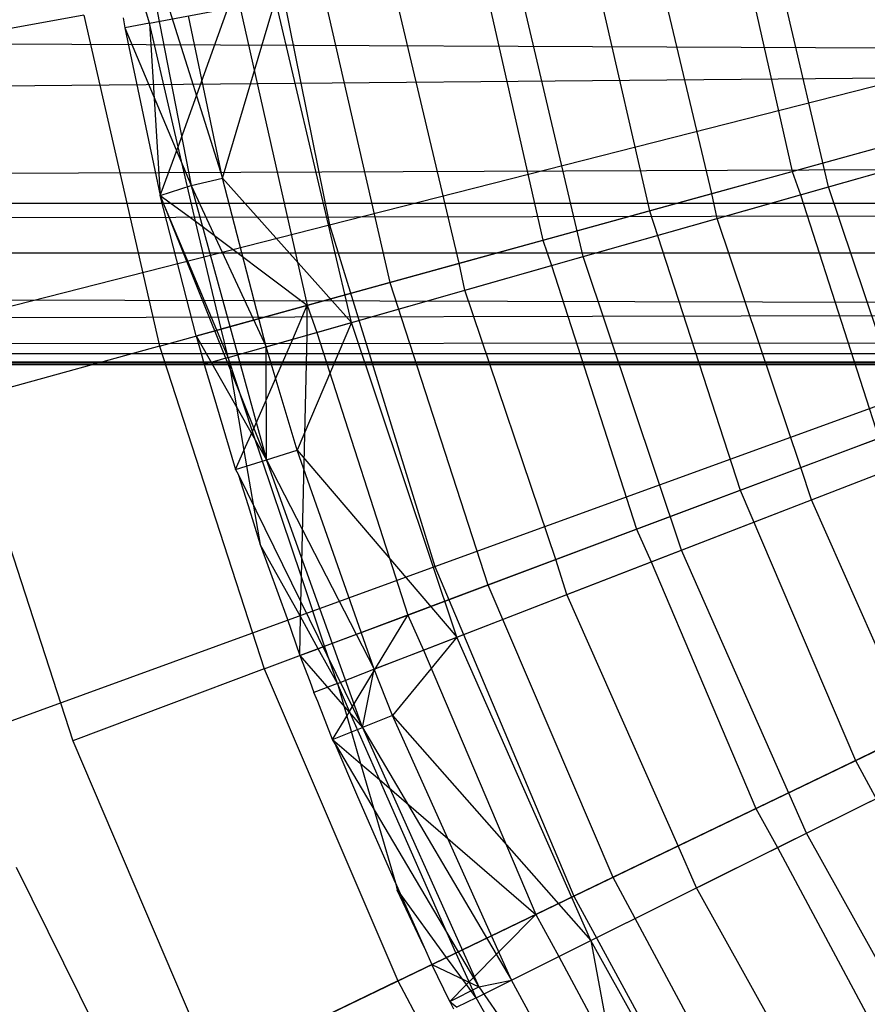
# Model space of a CAD drawing. Extents: x 0.1 to 25.1, y -5.4 to 12.3.
# Tile 16 of 107: x 10.502 to 10.977, y -0.355 to 0.197. Entities that reach past the tile are written whole.
import ezdxf

# ---------------------------------------------------------------- set-up
doc = ezdxf.new("R2010")
doc.units = 0
doc.header["$LTSCALE"] = 2.54
doc.layers.get('0').update_dxf_attribs({"color": 13, "linetype": 'CONTINUOUS'})

# ---------------------------------------------------------------- blocks, each defined once
blk = doc.blocks.new('GRUPUJ_1')
at = {"color": 0}
for p, q in [((10.51077, 5.69831, 18.47771), (10.55051, 5.50173, 18.47771)), ((10.51077, 5.69831, 18.47771), (10.55051, 5.50173, 18.47771)), ((10.4425, 5.68034, 7.24224), (10.49049, 5.52789, 7.25948)), ((10.4425, 5.68034, 7.24224), (10.49049, 5.52789, 7.25948)), ((10.4425, 5.68034, 7.24224), (10.47287, 5.52377, 7.24224)), ((10.4425, 5.68034, 7.24224), (10.47287, 5.52377, 7.24224)), ((10.83046, 5.52311, 6.96458), (10.79375, 5.67918, 6.96458)), ((10.83046, 5.52311, 6.96458), (10.79375, 5.67918, 6.96458)), ((10.77742, 5.67612, 6.91538), (10.81003, 5.53173, 6.91492)), ((10.77742, 5.67612, 6.91538), (10.81003, 5.53173, 6.91492)), ((10.69326, 5.67026, 6.85262), (10.72993, 5.50963, 6.85262)), ((10.69326, 5.67026, 6.85262), (10.72993, 5.50963, 6.85262)), ((10.76494, 5.5193, 6.95225), (10.72985, 5.66724, 6.95188)), ((10.76494, 5.5193, 6.95225), (10.72985, 5.66724, 6.95188)), ((12.08999, 5.59501, 5.41001), (0, 5.65227, 5.45935)), ((12.08999, 5.59501, 5.41001), (0, 5.65227, 5.45935)), ((10.63481, 5.64946, 7.03308), (10.67011, 5.49312, 7.03264)), ((10.63481, 5.64946, 7.03308), (10.67011, 5.49312, 7.03264)), ((10.69275, 5.48393, 7.08212), (10.65301, 5.65287, 7.08212)), ((10.69275, 5.48393, 7.08212), (10.65301, 5.65287, 7.08212)), ((10.54461, 5.64329, 6.97766), (10.58429, 5.46943, 6.97766)), ((10.54461, 5.64329, 6.97766), (10.58429, 5.46943, 6.97766)), ((10.62327, 5.4802, 7.07689), (10.58531, 5.64022, 7.07654)), ((10.62327, 5.4802, 7.07689), (10.58531, 5.64022, 7.07654)), ((10.49049, 5.52789, 7.25948), (10.52028, 5.62806, 7.20851)), ((10.49049, 5.52789, 7.25948), (10.52028, 5.62806, 7.20851)), ((10.56287, 5.44698, 7.20851), (10.52028, 5.62806, 7.20851)), ((10.56287, 5.44698, 7.20851), (10.52028, 5.62806, 7.20851)), ((10.4496, 5.61485, 7.21031), (10.44637, 5.62546, 7.21191)), ((10.4496, 5.61485, 7.21031), (10.44637, 5.62546, 7.21191)), ((10.4496, 5.61485, 7.21031), (10.4935, 5.62304, 7.16629)), ((10.4496, 5.61485, 7.21031), (10.4935, 5.62304, 7.16629)), ((10.4656, 5.54548, 7.20999), (10.4935, 5.62304, 7.16629)), ((10.4656, 5.54548, 7.20999), (10.4935, 5.62304, 7.16629)), ((10.4656, 5.54548, 7.20999), (10.4935, 5.62304, 7.16629)), ((10.4656, 5.54548, 7.20999), (10.4935, 5.62304, 7.16629)), ((10.50015, 5.62428, 7.15967), (10.53799, 5.45666, 7.15925)), ((10.50015, 5.62428, 7.15967), (10.53799, 5.45666, 7.15925)), ((10.41277, 5.61936, 7.10368), (10.29987, 5.59887, 7.225)), ((10.41277, 5.61936, 7.10368), (10.29987, 5.59887, 7.225)), ((10.41277, 5.61936, 7.10368), (10.45513, 5.43379, 7.10368)), ((10.41277, 5.61936, 7.10368), (10.45513, 5.43379, 7.10368)), ((10.43484, 5.61789, 7.225), (10.43576, 5.61226, 7.225)), ((10.43484, 5.61789, 7.225), (10.43576, 5.61226, 7.225)), ((10.43484, 5.61789, 7.225), (10.43576, 5.61226, 7.225)), ((10.43484, 5.61789, 7.225), (10.43576, 5.61226, 7.225)), ((10.49049, 5.52789, 7.25948), (10.47135, 5.61892, 7.25948)), ((10.49049, 5.52789, 7.25948), (10.47135, 5.61892, 7.25948)), ((10.55051, 5.50173, 18.47771), (10.99828, 5.61575, 18.62143)), ((10.55051, 5.50173, 18.47771), (10.99828, 5.61575, 18.62143)), ((10.4496, 5.61485, 7.21031), (10.43576, 5.61226, 7.225)), ((10.4496, 5.61485, 7.21031), (10.43576, 5.61226, 7.225)), ((10.43576, 5.61226, 7.225), (10.45556, 5.51827, 7.225)), ((10.43576, 5.61226, 7.225), (10.45556, 5.51827, 7.225)), ((10.43576, 5.61226, 7.225), (10.45556, 5.51827, 7.225)), ((10.43576, 5.61226, 7.225), (10.47287, 5.52377, 7.24224)), ((10.43576, 5.61226, 7.225), (10.45556, 5.51827, 7.225)), ((10.43576, 5.61226, 7.225), (10.47287, 5.52377, 7.24224)), ((10.4496, 5.61485, 7.21031), (10.45556, 5.51827, 7.225)), ((10.4656, 5.54548, 7.20999), (10.4496, 5.61485, 7.21031)), ((10.4496, 5.61485, 7.21031), (10.45556, 5.51827, 7.225)), ((10.4656, 5.54548, 7.20999), (10.4496, 5.61485, 7.21031)), ((12.08999, 5.59501, 5.41001), (0, 5.48633, 5.26206)), ((12.08999, 5.59501, 5.41001), (0, 5.48633, 5.26206)), ((10.81003, 5.53173, 6.91492), (10.91454, 5.56059, 6.83746)), ((10.81003, 5.53173, 6.91492), (10.91454, 5.56059, 6.83746)), ((10.83046, 5.52311, 6.96458), (10.97546, 5.56437, 6.85643)), ((10.83046, 5.52311, 6.96458), (10.97546, 5.56437, 6.85643)), ((10.72993, 5.50963, 6.85262), (10.88338, 5.55198, 6.73753)), ((10.72993, 5.50963, 6.85262), (10.88338, 5.55198, 6.73753)), ((10.45556, 5.51827, 7.225), (10.4656, 5.54548, 7.20999)), ((10.45556, 5.51827, 7.225), (10.4656, 5.54548, 7.20999)), ((10.45556, 5.51827, 7.225), (10.4656, 5.54548, 7.20999)), ((10.47531, 5.50388, 7.20993), (10.4656, 5.54548, 7.20999)), ((10.47531, 5.50388, 7.20993), (10.4656, 5.54548, 7.20999)), ((10.47531, 5.50388, 7.20993), (10.4656, 5.54548, 7.20999)), ((10.81462, 5.51859, 6.91534), (10.91726, 5.54781, 6.83708)), ((10.81462, 5.51859, 6.91534), (10.91726, 5.54781, 6.83708)), ((12.15499, 5.53814, 5.34501), (0, 5.48633, 5.26206)), ((12.15499, 5.53814, 5.34501), (0, 5.48633, 5.26206)), ((10.47287, 5.52377, 7.24224), (10.49049, 5.52789, 7.25948)), ((10.47287, 5.52377, 7.24224), (10.49049, 5.52789, 7.25948)), ((10.51499, 5.43335, 7.25948), (10.49049, 5.52789, 7.25948)), ((10.49049, 5.52789, 7.25948), (10.56287, 5.44698, 7.20851)), ((10.51499, 5.43335, 7.25948), (10.49049, 5.52789, 7.25948)), ((10.49049, 5.52789, 7.25948), (10.56287, 5.44698, 7.20851)), ((10.76494, 5.5193, 6.95225), (10.81003, 5.53173, 6.91492)), ((10.76494, 5.5193, 6.95225), (10.81003, 5.53173, 6.91492)), ((10.81003, 5.53173, 6.91492), (10.81462, 5.51859, 6.91534)), ((10.81003, 5.53173, 6.91492), (10.81462, 5.51859, 6.91534)), ((10.45556, 5.51827, 7.225), (10.47287, 5.52377, 7.24224)), ((10.45556, 5.51827, 7.225), (10.47287, 5.52377, 7.24224)), ((10.47287, 5.52377, 7.24224), (10.51499, 5.43335, 7.25948)), ((10.47287, 5.52377, 7.24224), (10.51499, 5.43335, 7.25948)), ((10.47287, 5.52377, 7.24224), (10.51513, 5.36998, 7.24224)), ((10.47287, 5.52377, 7.24224), (10.51513, 5.36998, 7.24224)), ((10.69275, 5.48393, 7.08212), (10.83046, 5.52311, 6.96458)), ((10.69275, 5.48393, 7.08212), (10.83046, 5.52311, 6.96458)), ((10.88141, 5.37109, 6.96458), (10.83046, 5.52311, 6.96458)), ((10.88141, 5.37109, 6.96458), (10.83046, 5.52311, 6.96458)), ((10.47568, 5.43946, 7.225), (10.45556, 5.51827, 7.225)), ((10.47568, 5.43946, 7.225), (10.45556, 5.51827, 7.225)), ((10.48727, 5.44266, 7.21278), (10.45556, 5.51827, 7.225)), ((10.45556, 5.51827, 7.225), (10.47531, 5.50388, 7.20993)), ((10.48727, 5.44266, 7.21278), (10.45556, 5.51827, 7.225)), ((10.45556, 5.51827, 7.225), (10.47531, 5.50388, 7.20993)), ((10.45556, 5.51827, 7.225), (10.51513, 5.36998, 7.24224)), ((10.47568, 5.43946, 7.225), (10.45556, 5.51827, 7.225)), ((10.45556, 5.51827, 7.225), (10.51513, 5.36998, 7.24224)), ((10.67011, 5.49312, 7.03264), (10.76494, 5.5193, 6.95225)), ((10.67011, 5.49312, 7.03264), (10.76494, 5.5193, 6.95225)), ((10.76793, 5.50532, 6.95188), (10.76494, 5.5193, 6.95225)), ((10.76793, 5.50532, 6.95188), (10.76494, 5.5193, 6.95225)), ((10.76793, 5.50532, 6.95188), (10.81462, 5.51859, 6.91534)), ((10.76793, 5.50532, 6.95188), (10.81462, 5.51859, 6.91534)), ((10.81462, 5.51859, 6.91534), (10.85864, 5.38212, 6.91492)), ((10.81462, 5.51859, 6.91534), (10.85864, 5.38212, 6.91492)), ((25, 5.5138, 4.69008), (0, 5.5138, 4.69008)), ((25, 5.5138, 4.69008), (0, 5.5138, 4.69008)), ((12.19741, 5.5092, 5.30259), (0, 5.48633, 5.26206)), ((12.19741, 5.5092, 5.30259), (0, 5.48633, 5.26206)), ((10.58429, 5.46943, 6.97766), (10.72993, 5.50963, 6.85262)), ((10.58429, 5.46943, 6.97766), (10.72993, 5.50963, 6.85262)), ((10.67509, 5.47889, 7.03304), (10.76793, 5.50532, 6.95188)), ((10.67509, 5.47889, 7.03304), (10.76793, 5.50532, 6.95188)), ((10.72993, 5.50963, 6.85262), (10.78084, 5.35293, 6.85262)), ((10.72993, 5.50963, 6.85262), (10.78084, 5.35293, 6.85262)), ((10.81498, 5.36575, 6.9522), (10.76793, 5.50532, 6.95188)), ((10.81498, 5.36575, 6.9522), (10.76793, 5.50532, 6.95188)), ((10.11362, 5.39049, 18.29638), (10.55051, 5.50173, 18.47771)), ((10.11362, 5.39049, 18.29638), (10.55051, 5.50173, 18.47771)), ((10.48985, 5.44337, 7.21022), (10.47531, 5.50388, 7.20993)), ((10.47531, 5.50388, 7.20993), (10.53799, 5.45666, 7.15925)), ((10.47531, 5.50388, 7.20993), (10.53799, 5.45666, 7.15925)), ((10.48985, 5.44337, 7.21022), (10.47531, 5.50388, 7.20993)), ((10.48985, 5.44337, 7.21022), (10.47531, 5.50388, 7.20993)), ((10.55051, 5.50173, 18.47771), (10.60962, 5.3101, 18.47771)), ((10.55051, 5.50173, 18.47771), (10.60962, 5.3101, 18.47771)), ((10.62327, 5.4802, 7.07689), (10.67011, 5.49312, 7.03264)), ((10.62327, 5.4802, 7.07689), (10.67011, 5.49312, 7.03264)), ((10.67011, 5.49312, 7.03264), (10.67509, 5.47889, 7.03304)), ((10.67011, 5.49312, 7.03264), (10.67509, 5.47889, 7.03304)), ((0, 5.48633, 5.26206), (12.23835, 5.48612, 5.26165)), ((0, 5.48633, 5.26206), (12.3123, 5.45463, 5.18768)), ((0, 5.48633, 5.26206), (12.23835, 5.48612, 5.26165)), ((0, 5.48633, 5.26206), (12.3123, 5.45463, 5.18768)), ((10.56287, 5.44698, 7.20851), (10.69275, 5.48393, 7.08212)), ((10.56287, 5.44698, 7.20851), (10.69275, 5.48393, 7.08212)), ((10.7479, 5.31937, 7.08212), (10.69275, 5.48393, 7.08212)), ((10.7479, 5.31937, 7.08212), (10.69275, 5.48393, 7.08212)), ((10.53799, 5.45666, 7.15925), (10.62327, 5.4802, 7.07689)), ((10.53799, 5.45666, 7.15925), (10.62327, 5.4802, 7.07689)), ((10.6265, 5.46508, 7.07654), (10.62327, 5.4802, 7.07689)), ((10.6265, 5.46508, 7.07654), (10.62327, 5.4802, 7.07689)), ((10.6265, 5.46508, 7.07654), (10.67509, 5.47889, 7.03304)), ((10.6265, 5.46508, 7.07654), (10.67509, 5.47889, 7.03304)), ((10.67509, 5.47889, 7.03304), (10.72275, 5.33112, 7.03264)), ((10.67509, 5.47889, 7.03304), (10.72275, 5.33112, 7.03264)), ((10.45513, 5.43379, 7.10368), (10.58429, 5.46943, 6.97766)), ((10.45513, 5.43379, 7.10368), (10.58429, 5.46943, 6.97766)), ((10.58429, 5.46943, 6.97766), (10.6394, 5.29984, 6.97766)), ((10.58429, 5.46943, 6.97766), (10.6394, 5.29984, 6.97766)), ((10.60962, 5.3101, 18.47771), (11.04382, 5.46813, 18.62143)), ((10.60962, 5.3101, 18.47771), (11.04382, 5.46813, 18.62143)), ((10.54333, 5.4414, 7.15962), (10.6265, 5.46508, 7.07654)), ((10.54333, 5.4414, 7.15962), (10.6265, 5.46508, 7.07654)), ((10.67739, 5.31411, 7.07684), (10.6265, 5.46508, 7.07654)), ((10.67739, 5.31411, 7.07684), (10.6265, 5.46508, 7.07654)), ((10.48985, 5.44337, 7.21022), (10.53799, 5.45666, 7.15925)), ((10.48985, 5.44337, 7.21022), (10.53799, 5.45666, 7.15925)), ((10.52993, 5.43759, 7.17324), (10.53799, 5.45666, 7.15925)), ((10.52993, 5.43759, 7.17324), (10.53799, 5.45666, 7.15925)), ((10.53792, 5.43986, 7.16521), (10.53799, 5.45666, 7.15925)), ((10.53792, 5.43986, 7.16521), (10.53799, 5.45666, 7.15925)), ((10.53799, 5.45666, 7.15925), (10.54333, 5.4414, 7.15962)), ((10.53799, 5.45666, 7.15925), (10.54333, 5.4414, 7.15962)), ((0, 5.42382, 5.02799), (12.3123, 5.45463, 5.18768)), ((0, 5.42382, 5.02799), (12.3123, 5.45463, 5.18768)), ((10.51499, 5.43335, 7.25948), (10.56287, 5.44698, 7.20851)), ((10.51499, 5.43335, 7.25948), (10.56287, 5.44698, 7.20851)), ((10.56287, 5.44698, 7.20851), (10.53239, 5.37545, 7.25948)), ((10.56287, 5.44698, 7.20851), (10.53239, 5.37545, 7.25948)), ((10.62199, 5.27059, 7.20851), (10.56287, 5.44698, 7.20851)), ((10.62199, 5.27059, 7.20851), (10.56287, 5.44698, 7.20851)), ((10.47568, 5.43946, 7.225), (10.48727, 5.44266, 7.21278)), ((10.47568, 5.43946, 7.225), (10.48727, 5.44266, 7.21278)), ((10.47568, 5.43946, 7.225), (10.48727, 5.44266, 7.21278)), ((10.47568, 5.43946, 7.225), (10.47837, 5.43037, 7.225)), ((10.47568, 5.43946, 7.225), (10.47837, 5.43037, 7.225)), ((10.47568, 5.43946, 7.225), (10.47837, 5.43037, 7.225)), ((10.47568, 5.43946, 7.225), (10.47837, 5.43037, 7.225)), ((10.47568, 5.43946, 7.225), (10.51513, 5.36998, 7.24224)), ((10.47568, 5.43946, 7.225), (10.51513, 5.36998, 7.24224)), ((10.48727, 5.44266, 7.21278), (10.48985, 5.44337, 7.21022)), ((10.48727, 5.44266, 7.21278), (10.48985, 5.44337, 7.21022)), ((10.48727, 5.44266, 7.21278), (10.48985, 5.44337, 7.21022)), ((10.49372, 5.4273, 7.21031), (10.48727, 5.44266, 7.21278)), ((10.49372, 5.4273, 7.21031), (10.48727, 5.44266, 7.21278)), ((10.49372, 5.4273, 7.21031), (10.48985, 5.44337, 7.21022)), ((10.49372, 5.4273, 7.21031), (10.48985, 5.44337, 7.21022)), ((10.52993, 5.43759, 7.17324), (10.53792, 5.43986, 7.16521)), ((10.52993, 5.43759, 7.17324), (10.53792, 5.43986, 7.16521)), ((10.52993, 5.43759, 7.17324), (10.53792, 5.43986, 7.16521)), ((10.53486, 5.3044, 7.21027), (10.53792, 5.43986, 7.16521)), ((10.53486, 5.3044, 7.21027), (10.53792, 5.43986, 7.16521)), ((10.53486, 5.3044, 7.21027), (10.53792, 5.43986, 7.16521)), ((10.53792, 5.43986, 7.16521), (10.54333, 5.4414, 7.15962)), ((10.53792, 5.43986, 7.16521), (10.54333, 5.4414, 7.15962)), ((10.53792, 5.43986, 7.16521), (10.54333, 5.4414, 7.15962)), ((10.53792, 5.43986, 7.16521), (10.54333, 5.4414, 7.15962)), ((10.54333, 5.4414, 7.15962), (10.59443, 5.28296, 7.15925)), ((10.54333, 5.4414, 7.15962), (10.59443, 5.28296, 7.15925)), ((0, 5.42382, 5.02799), (12.373, 5.43734, 5.12701)), ((0, 5.42382, 5.02799), (12.373, 5.43734, 5.12701)), ((10.45513, 5.43379, 7.10368), (10.34451, 5.40326, 7.225)), ((10.45513, 5.43379, 7.10368), (10.34451, 5.40326, 7.225)), ((10.45513, 5.43379, 7.10368), (10.51395, 5.25276, 7.10368)), ((10.45513, 5.43379, 7.10368), (10.51395, 5.25276, 7.10368)), ((10.49372, 5.4273, 7.21031), (10.52993, 5.43759, 7.17324)), ((10.49372, 5.4273, 7.21031), (10.52993, 5.43759, 7.17324)), ((10.50735, 5.38586, 7.21007), (10.52993, 5.43759, 7.17324)), ((10.50735, 5.38586, 7.21007), (10.52993, 5.43759, 7.17324)), ((10.50735, 5.38586, 7.21007), (10.52993, 5.43759, 7.17324)), ((10.51513, 5.36998, 7.24224), (10.51499, 5.43335, 7.25948)), ((10.51513, 5.36998, 7.24224), (10.51499, 5.43335, 7.25948)), ((10.53239, 5.37545, 7.25948), (10.51499, 5.43335, 7.25948)), ((10.53239, 5.37545, 7.25948), (10.51499, 5.43335, 7.25948)), ((25, 5.42949, 4.91473), (0, 5.42949, 4.91473)), ((12.5, 5.42314, 5), (0, 5.42949, 4.91473)), ((12.5, 5.42314, 5), (0, 5.42949, 4.91473)), ((25, 5.42949, 4.91473), (0, 5.42949, 4.91473)), ((10.47837, 5.43037, 7.225), (10.48017, 5.42344, 7.225)), ((10.47837, 5.43037, 7.225), (10.48017, 5.42344, 7.225)), ((10.47837, 5.43037, 7.225), (10.48017, 5.42344, 7.225)), ((10.47837, 5.43037, 7.225), (10.48017, 5.42344, 7.225)), ((12.45504, 5.4249, 5.04496), (0, 5.42382, 5.02799)), ((12.45504, 5.4249, 5.04496), (0, 5.42382, 5.02799)), ((12.5, 5.42314, 5), (0, 5.42382, 5.02799)), ((12.5, 5.42314, 5), (0, 5.42382, 5.02799)), ((10.49372, 5.4273, 7.21031), (10.48017, 5.42344, 7.225)), ((10.49372, 5.4273, 7.21031), (10.48017, 5.42344, 7.225)), ((10.48017, 5.42344, 7.225), (10.48517, 5.4074, 7.225)), ((10.48017, 5.42344, 7.225), (10.48517, 5.4074, 7.225)), ((10.48017, 5.42344, 7.225), (10.48517, 5.4074, 7.225)), ((10.48017, 5.42344, 7.225), (10.48517, 5.4074, 7.225)), ((10.49372, 5.4273, 7.21031), (10.50256, 5.37514, 7.21753)), ((10.50735, 5.38586, 7.21007), (10.49372, 5.4273, 7.21031)), ((10.49372, 5.4273, 7.21031), (10.50256, 5.37514, 7.21753)), ((10.50735, 5.38586, 7.21007), (10.49372, 5.4273, 7.21031)), ((10.48517, 5.4074, 7.225), (10.49787, 5.36452, 7.225)), ((10.48517, 5.4074, 7.225), (10.49787, 5.36452, 7.225)), ((10.48517, 5.4074, 7.225), (10.49787, 5.36452, 7.225)), ((10.48517, 5.4074, 7.225), (10.49787, 5.36452, 7.225)), ((10.78084, 5.35293, 6.85262), (10.92988, 5.40886, 6.73753)), ((10.78084, 5.35293, 6.85262), (10.92988, 5.40886, 6.73753)), ((10.34451, 5.40326, 7.225), (10.40651, 5.21244, 7.225)), ((10.34451, 5.40326, 7.225), (10.40651, 5.21244, 7.225)), ((10.50256, 5.37514, 7.21753), (10.50735, 5.38586, 7.21007)), ((10.50256, 5.37514, 7.21753), (10.50735, 5.38586, 7.21007)), ((10.50256, 5.37514, 7.21753), (10.50735, 5.38586, 7.21007)), ((10.53486, 5.3044, 7.21027), (10.50735, 5.38586, 7.21007)), ((10.53486, 5.3044, 7.21027), (10.50735, 5.38586, 7.21007)), ((10.81498, 5.36575, 6.9522), (10.85864, 5.38212, 6.91492)), ((10.81498, 5.36575, 6.9522), (10.85864, 5.38212, 6.91492)), ((10.49787, 5.36452, 7.225), (10.50256, 5.37514, 7.21753)), ((10.49787, 5.36452, 7.225), (10.50256, 5.37514, 7.21753)), ((10.49787, 5.36452, 7.225), (10.50256, 5.37514, 7.21753)), ((10.50256, 5.37514, 7.21753), (10.51167, 5.32246, 7.225)), ((10.50256, 5.37514, 7.21753), (10.51167, 5.32246, 7.225)), ((10.51513, 5.36998, 7.24224), (10.53239, 5.37545, 7.25948)), ((10.51513, 5.36998, 7.24224), (10.53239, 5.37545, 7.25948)), ((10.57557, 5.25261, 7.25948), (10.53239, 5.37545, 7.25948)), ((10.53239, 5.37545, 7.25948), (10.62199, 5.27059, 7.20851)), ((10.53239, 5.37545, 7.25948), (10.62199, 5.27059, 7.20851)), ((10.57557, 5.25261, 7.25948), (10.53239, 5.37545, 7.25948)), ((10.49787, 5.36452, 7.225), (10.51513, 5.36998, 7.24224)), ((10.49787, 5.36452, 7.225), (10.51513, 5.36998, 7.24224)), ((10.51513, 5.36998, 7.24224), (10.57557, 5.25261, 7.25948)), ((10.56904, 5.21989, 7.24224), (10.51513, 5.36998, 7.24224)), ((10.51513, 5.36998, 7.24224), (10.57557, 5.25261, 7.25948)), ((10.56904, 5.21989, 7.24224), (10.51513, 5.36998, 7.24224)), ((10.7479, 5.31937, 7.08212), (10.88141, 5.37109, 6.96458)), ((10.7479, 5.31937, 7.08212), (10.88141, 5.37109, 6.96458)), ((10.49787, 5.36452, 7.225), (10.49922, 5.36201, 7.22515)), ((10.49787, 5.36452, 7.225), (10.49922, 5.36201, 7.22515)), ((10.49787, 5.36452, 7.225), (10.49922, 5.36201, 7.22515)), ((10.49922, 5.36201, 7.22515), (10.50484, 5.34436, 7.225)), ((10.49922, 5.36201, 7.22515), (10.50484, 5.34436, 7.225)), ((10.49922, 5.36201, 7.22515), (10.56904, 5.21989, 7.24224)), ((10.49922, 5.36201, 7.22515), (10.56904, 5.21989, 7.24224)), ((10.49922, 5.36201, 7.22515), (10.50484, 5.34436, 7.225)), ((10.72275, 5.33112, 7.03264), (10.81498, 5.36575, 6.9522)), ((10.72275, 5.33112, 7.03264), (10.81498, 5.36575, 6.9522)), ((10.82079, 5.34761, 6.95188), (10.81498, 5.36575, 6.9522)), ((10.82079, 5.34761, 6.95188), (10.81498, 5.36575, 6.9522)), ((10.82079, 5.34761, 6.95188), (10.86619, 5.36518, 6.9153)), ((10.82079, 5.34761, 6.95188), (10.86619, 5.36518, 6.9153)), ((10.6394, 5.29984, 6.97766), (10.78084, 5.35293, 6.85262)), ((10.6394, 5.29984, 6.97766), (10.78084, 5.35293, 6.85262)), ((10.78084, 5.35293, 6.85262), (10.8456, 5.20142, 6.85262)), ((10.78084, 5.35293, 6.85262), (10.8456, 5.20142, 6.85262)), ((10.73091, 5.31278, 7.03299), (10.82079, 5.34761, 6.95188)), ((10.73091, 5.31278, 7.03299), (10.82079, 5.34761, 6.95188)), ((10.87857, 5.21731, 6.95216), (10.82079, 5.34761, 6.95188)), ((10.87857, 5.21731, 6.95216), (10.82079, 5.34761, 6.95188)), ((10.50484, 5.34436, 7.225), (10.51167, 5.32246, 7.225)), ((10.50484, 5.34436, 7.225), (10.51167, 5.32246, 7.225)), ((10.50484, 5.34436, 7.225), (10.51167, 5.32246, 7.225)), ((10.67739, 5.31411, 7.07684), (10.72275, 5.33112, 7.03264)), ((10.67739, 5.31411, 7.07684), (10.72275, 5.33112, 7.03264)), ((10.72275, 5.33112, 7.03264), (10.73091, 5.31278, 7.03299)), ((10.72275, 5.33112, 7.03264), (10.73091, 5.31278, 7.03299)), ((10.68752, 5.12529, 18.47771), (11.10383, 5.32577, 18.62143)), ((10.68752, 5.12529, 18.47771), (11.10383, 5.32577, 18.62143)), ((10.51167, 5.32246, 7.225), (10.5267, 5.28109, 7.225)), ((10.53424, 5.28214, 7.21752), (10.51167, 5.32246, 7.225)), ((10.51167, 5.32246, 7.225), (10.5267, 5.28109, 7.225)), ((10.53424, 5.28214, 7.21752), (10.51167, 5.32246, 7.225)), ((10.51167, 5.32246, 7.225), (10.5267, 5.28109, 7.225)), ((10.62199, 5.27059, 7.20851), (10.7479, 5.31937, 7.08212)), ((10.62199, 5.27059, 7.20851), (10.7479, 5.31937, 7.08212)), ((10.818, 5.1606, 7.08212), (10.7479, 5.31937, 7.08212)), ((10.818, 5.1606, 7.08212), (10.7479, 5.31937, 7.08212)), ((10.59443, 5.28296, 7.15925), (10.67739, 5.31411, 7.07684)), ((10.59443, 5.28296, 7.15925), (10.67739, 5.31411, 7.07684)), ((10.68368, 5.29449, 7.07654), (10.67739, 5.31411, 7.07684)), ((10.68368, 5.29449, 7.07654), (10.67739, 5.31411, 7.07684)), ((10.68368, 5.29449, 7.07654), (10.73091, 5.31278, 7.03299)), ((10.68368, 5.29449, 7.07654), (10.73091, 5.31278, 7.03299)), ((10.73091, 5.31278, 7.03299), (10.78969, 5.17449, 7.03264)), ((10.73091, 5.31278, 7.03299), (10.78969, 5.17449, 7.03264)), ((10.18598, 5.1559, 18.29638), (10.60962, 5.3101, 18.47771)), ((10.18598, 5.1559, 18.29638), (10.60962, 5.3101, 18.47771)), ((10.60962, 5.3101, 18.47771), (10.68752, 5.12529, 18.47771)), ((10.60962, 5.3101, 18.47771), (10.68752, 5.12529, 18.47771)), ((10.53424, 5.28214, 7.21752), (10.53486, 5.3044, 7.21027)), ((10.53424, 5.28214, 7.21752), (10.53486, 5.3044, 7.21027)), ((10.54781, 5.26546, 7.21017), (10.53486, 5.3044, 7.21027)), ((10.54781, 5.26546, 7.21017), (10.53486, 5.3044, 7.21027)), ((10.54781, 5.26546, 7.21017), (10.53486, 5.3044, 7.21027)), ((10.51395, 5.25276, 7.10368), (10.6394, 5.29984, 6.97766)), ((10.51395, 5.25276, 7.10368), (10.6394, 5.29984, 6.97766)), ((10.6394, 5.29984, 6.97766), (10.70948, 5.13587, 6.97766)), ((10.6394, 5.29984, 6.97766), (10.70948, 5.13587, 6.97766)), ((10.60318, 5.26329, 7.15957), (10.68368, 5.29449, 7.07654)), ((10.60318, 5.26329, 7.15957), (10.68368, 5.29449, 7.07654)), ((10.74617, 5.15354, 7.07679), (10.68368, 5.29449, 7.07654)), ((10.74617, 5.15354, 7.07679), (10.68368, 5.29449, 7.07654)), ((10.5267, 5.28109, 7.225), (10.53391, 5.26025, 7.225)), ((10.5267, 5.28109, 7.225), (10.53391, 5.26025, 7.225)), ((10.5267, 5.28109, 7.225), (10.53391, 5.26025, 7.225)), ((10.53391, 5.26025, 7.225), (10.53424, 5.28214, 7.21752)), ((10.53391, 5.26025, 7.225), (10.53424, 5.28214, 7.21752)), ((10.5441, 5.26408, 7.21396), (10.53424, 5.28214, 7.21752)), ((10.5441, 5.26408, 7.21396), (10.53424, 5.28214, 7.21752)), ((10.54781, 5.26546, 7.21017), (10.59443, 5.28296, 7.15925)), ((10.54781, 5.26546, 7.21017), (10.59443, 5.28296, 7.15925)), ((10.57637, 5.25291, 7.18776), (10.59443, 5.28296, 7.15925)), ((10.57637, 5.25291, 7.18776), (10.59443, 5.28296, 7.15925)), ((10.59443, 5.28296, 7.15925), (10.60318, 5.26329, 7.15957)), ((10.59443, 5.28296, 7.15925), (10.60318, 5.26329, 7.15957)), ((10.57557, 5.25261, 7.25948), (10.62199, 5.27059, 7.20851)), ((10.57557, 5.25261, 7.25948), (10.62199, 5.27059, 7.20851)), ((10.62199, 5.27059, 7.20851), (10.58583, 5.22665, 7.25948)), ((10.62199, 5.27059, 7.20851), (10.58583, 5.22665, 7.25948)), ((10.69713, 5.10041, 7.20851), (10.62199, 5.27059, 7.20851)), ((10.69713, 5.10041, 7.20851), (10.62199, 5.27059, 7.20851)), ((10.8456, 5.20142, 6.85262), (10.98903, 5.27049, 6.73753)), ((10.8456, 5.20142, 6.85262), (10.98903, 5.27049, 6.73753)), ((10.53391, 5.26025, 7.225), (10.5441, 5.26408, 7.21396)), ((10.53391, 5.26025, 7.225), (10.5441, 5.26408, 7.21396)), ((10.53391, 5.26025, 7.225), (10.5441, 5.26408, 7.21396)), ((10.5441, 5.26408, 7.21396), (10.54781, 5.26546, 7.21017)), ((10.5441, 5.26408, 7.21396), (10.54781, 5.26546, 7.21017)), ((10.5441, 5.26408, 7.21396), (10.54781, 5.26546, 7.21017)), ((10.55495, 5.24462, 7.21031), (10.5441, 5.26408, 7.21396)), ((10.55495, 5.24462, 7.21031), (10.5441, 5.26408, 7.21396)), ((10.55495, 5.24462, 7.21031), (10.54781, 5.26546, 7.21017)), ((10.55495, 5.24462, 7.21031), (10.54781, 5.26546, 7.21017)), ((10.57637, 5.25291, 7.18776), (10.60318, 5.26329, 7.15957)), ((10.57637, 5.25291, 7.18776), (10.60318, 5.26329, 7.15957)), ((10.57637, 5.25291, 7.18776), (10.60318, 5.26329, 7.15957)), ((10.57637, 5.25291, 7.18776), (10.60318, 5.26329, 7.15957)), ((10.60318, 5.26329, 7.15957), (10.66621, 5.11503, 7.15925)), ((10.60318, 5.26329, 7.15957), (10.66621, 5.11503, 7.15925)), ((10.53391, 5.26025, 7.225), (10.53954, 5.24578, 7.225)), ((10.53391, 5.26025, 7.225), (10.53954, 5.24578, 7.225)), ((10.53391, 5.26025, 7.225), (10.53954, 5.24578, 7.225)), ((10.53391, 5.26025, 7.225), (10.56904, 5.21989, 7.24224)), ((10.53391, 5.26025, 7.225), (10.56904, 5.21989, 7.24224)), ((10.53391, 5.26025, 7.225), (10.53954, 5.24578, 7.225)), ((10.51395, 5.25276, 7.10368), (10.40651, 5.21244, 7.225)), ((10.51395, 5.25276, 7.10368), (10.40651, 5.21244, 7.225)), ((10.51395, 5.25276, 7.10368), (10.58876, 5.07773, 7.10368)), ((10.51395, 5.25276, 7.10368), (10.58876, 5.07773, 7.10368)), ((10.55495, 5.24462, 7.21031), (10.57637, 5.25291, 7.18776)), ((10.55495, 5.24462, 7.21031), (10.57637, 5.25291, 7.18776)), ((10.56182, 5.22889, 7.21024), (10.57637, 5.25291, 7.18776)), ((10.56182, 5.22889, 7.21024), (10.57637, 5.25291, 7.18776)), ((10.56182, 5.22889, 7.21024), (10.57637, 5.25291, 7.18776)), ((10.56182, 5.22889, 7.21024), (10.57637, 5.25291, 7.18776)), ((10.56904, 5.21989, 7.24224), (10.57557, 5.25261, 7.25948)), ((10.56904, 5.21989, 7.24224), (10.57557, 5.25261, 7.25948)), ((10.58583, 5.22665, 7.25948), (10.57557, 5.25261, 7.25948)), ((10.58583, 5.22665, 7.25948), (10.57557, 5.25261, 7.25948)), ((10.53954, 5.24578, 7.225), (10.54181, 5.23953, 7.225)), ((10.53954, 5.24578, 7.225), (10.54181, 5.23953, 7.225)), ((10.53954, 5.24578, 7.225), (10.54181, 5.23953, 7.225)), ((10.53954, 5.24578, 7.225), (10.54181, 5.23953, 7.225)), ((10.55495, 5.24462, 7.21031), (10.54181, 5.23953, 7.225)), ((10.55495, 5.24462, 7.21031), (10.54181, 5.23953, 7.225)), ((10.55495, 5.24462, 7.21031), (10.56022, 5.2263, 7.21261)), ((10.56182, 5.22889, 7.21024), (10.55495, 5.24462, 7.21031)), ((10.55495, 5.24462, 7.21031), (10.56022, 5.2263, 7.21261)), ((10.56182, 5.22889, 7.21024), (10.55495, 5.24462, 7.21031)), ((10.54394, 5.23445, 7.225), (10.54181, 5.23953, 7.225)), ((10.54394, 5.23445, 7.225), (10.54181, 5.23953, 7.225)), ((10.54394, 5.23445, 7.225), (10.54181, 5.23953, 7.225)), ((10.54394, 5.23445, 7.225), (10.54181, 5.23953, 7.225)), ((10.55224, 5.21312, 7.225), (10.54394, 5.23445, 7.225)), ((10.55224, 5.21312, 7.225), (10.54394, 5.23445, 7.225)), ((10.55224, 5.21312, 7.225), (10.54394, 5.23445, 7.225)), ((10.55224, 5.21312, 7.225), (10.54394, 5.23445, 7.225)), ((10.55224, 5.21312, 7.225), (10.56022, 5.2263, 7.21261)), ((10.55224, 5.21312, 7.225), (10.56022, 5.2263, 7.21261)), ((10.55224, 5.21312, 7.225), (10.56022, 5.2263, 7.21261)), ((10.56022, 5.2263, 7.21261), (10.56182, 5.22889, 7.21024)), ((10.56022, 5.2263, 7.21261), (10.56182, 5.22889, 7.21024)), ((10.56022, 5.2263, 7.21261), (10.56182, 5.22889, 7.21024)), ((10.56022, 5.2263, 7.21261), (10.56791, 5.19965, 7.21599)), ((10.56022, 5.2263, 7.21261), (10.56791, 5.19965, 7.21599)), ((10.57853, 5.19072, 7.21012), (10.56182, 5.22889, 7.21024)), ((10.57853, 5.19072, 7.21012), (10.56182, 5.22889, 7.21024)), ((10.57853, 5.19072, 7.21012), (10.56182, 5.22889, 7.21024)), ((10.58583, 5.22665, 7.25948), (10.56904, 5.21989, 7.24224)), ((10.58583, 5.22665, 7.25948), (10.56904, 5.21989, 7.24224)), ((10.65257, 5.07822, 7.25948), (10.58583, 5.22665, 7.25948)), ((10.58583, 5.22665, 7.25948), (10.69713, 5.10041, 7.20851)), ((10.58583, 5.22665, 7.25948), (10.69713, 5.10041, 7.20851)), ((10.65257, 5.07822, 7.25948), (10.58583, 5.22665, 7.25948)), ((10.818, 5.1606, 7.08212), (10.94617, 5.22442, 6.96458)), ((10.818, 5.1606, 7.08212), (10.94617, 5.22442, 6.96458)), ((10.55224, 5.21312, 7.225), (10.56904, 5.21989, 7.24224)), ((10.55224, 5.21312, 7.225), (10.56904, 5.21989, 7.24224)), ((10.56904, 5.21989, 7.24224), (10.65257, 5.07822, 7.25948)), ((10.56904, 5.21989, 7.24224), (10.65257, 5.07822, 7.25948)), ((10.56904, 5.21989, 7.24224), (10.63428, 5.07436, 7.24224)), ((10.56904, 5.21989, 7.24224), (10.63428, 5.07436, 7.24224)), ((10.40651, 5.21244, 7.225), (10.48537, 5.02794, 7.225)), ((10.40651, 5.21244, 7.225), (10.48537, 5.02794, 7.225)), ((10.55379, 5.21073, 7.22515), (10.55224, 5.21312, 7.225)), ((10.55224, 5.21312, 7.225), (10.56791, 5.19965, 7.21599)), ((10.55224, 5.21312, 7.225), (10.56791, 5.19965, 7.21599)), ((10.55379, 5.21073, 7.22515), (10.55224, 5.21312, 7.225)), ((10.55379, 5.21073, 7.22515), (10.55224, 5.21312, 7.225)), ((10.78969, 5.17449, 7.03264), (10.87857, 5.21731, 6.95216)), ((10.78969, 5.17449, 7.03264), (10.87857, 5.21731, 6.95216)), ((10.5664, 5.18108, 7.225), (10.55379, 5.21073, 7.22515)), ((10.5664, 5.18108, 7.225), (10.55379, 5.21073, 7.22515)), ((10.55379, 5.21073, 7.22515), (10.63428, 5.07436, 7.24224)), ((10.5664, 5.18108, 7.225), (10.55379, 5.21073, 7.22515)), ((10.55379, 5.21073, 7.22515), (10.63428, 5.07436, 7.24224)), ((10.70948, 5.13587, 6.97766), (10.8456, 5.20142, 6.85262)), ((10.70948, 5.13587, 6.97766), (10.8456, 5.20142, 6.85262)), ((10.8456, 5.20142, 6.85262), (10.92368, 5.05633, 6.85262)), ((10.8456, 5.20142, 6.85262), (10.92368, 5.05633, 6.85262)), ((10.56791, 5.19965, 7.21599), (10.58749, 5.13277, 7.22475)), ((10.56791, 5.19965, 7.21599), (10.57853, 5.19072, 7.21012)), ((10.56791, 5.19965, 7.21599), (10.58749, 5.13277, 7.22475)), ((10.56791, 5.19965, 7.21599), (10.57853, 5.19072, 7.21012)), ((10.56791, 5.19965, 7.21599), (10.58749, 5.13277, 7.22475)), ((10.56791, 5.19965, 7.21599), (10.57853, 5.19072, 7.21012)), ((10.62147, 5.09348, 7.21013), (10.57853, 5.19072, 7.21012)), ((10.57853, 5.19072, 7.21012), (10.66621, 5.11503, 7.15925)), ((10.57853, 5.19072, 7.21012), (10.66621, 5.11503, 7.15925)), ((10.62147, 5.09348, 7.21013), (10.57853, 5.19072, 7.21012)), ((10.62147, 5.09348, 7.21013), (10.57853, 5.19072, 7.21012)), ((10.62147, 5.09348, 7.21013), (10.57853, 5.19072, 7.21012)), ((10.80181, 5.15253, 7.03295), (10.88798, 5.19544, 6.95188)), ((10.80181, 5.15253, 7.03295), (10.88798, 5.19544, 6.95188)), ((10.58749, 5.13277, 7.22475), (10.5664, 5.18108, 7.225)), ((10.58749, 5.13277, 7.22475), (10.5664, 5.18108, 7.225)), ((10.58749, 5.13277, 7.22475), (10.5664, 5.18108, 7.225)), ((10.74617, 5.15354, 7.07679), (10.78969, 5.17449, 7.03264)), ((10.74617, 5.15354, 7.07679), (10.78969, 5.17449, 7.03264)), ((10.78969, 5.17449, 7.03264), (10.80181, 5.15253, 7.03295)), ((10.78969, 5.17449, 7.03264), (10.80181, 5.15253, 7.03295)), ((10.69713, 5.10041, 7.20851), (10.818, 5.1606, 7.08212)), ((10.69713, 5.10041, 7.20851), (10.818, 5.1606, 7.08212)), ((10.90246, 5.00898, 7.08212), (10.818, 5.1606, 7.08212)), ((10.90246, 5.00898, 7.08212), (10.818, 5.1606, 7.08212)), ((10.66621, 5.11503, 7.15925), (10.74617, 5.15354, 7.07679)), ((10.66621, 5.11503, 7.15925), (10.74617, 5.15354, 7.07679)), ((10.75635, 5.1299, 7.07654), (10.74617, 5.15354, 7.07679)), ((10.75635, 5.1299, 7.07654), (10.74617, 5.15354, 7.07679)), ((10.75635, 5.1299, 7.07654), (10.80181, 5.15253, 7.03295)), ((10.75635, 5.1299, 7.07654), (10.80181, 5.15253, 7.03295)), ((10.80181, 5.15253, 7.03295), (10.87041, 5.0245, 7.03264)), ((10.80181, 5.15253, 7.03295), (10.87041, 5.0245, 7.03264)), ((10.37482, 5.14161, 7.325), (10.53048, 4.82724, 7.325)), ((10.37482, 5.14161, 7.325), (10.53048, 4.82724, 7.325)), ((10.58876, 5.07773, 7.10368), (10.70948, 5.13587, 6.97766)), ((10.58876, 5.07773, 7.10368), (10.70948, 5.13587, 6.97766)), ((10.70948, 5.13587, 6.97766), (10.79398, 4.97884, 6.97766)), ((10.70948, 5.13587, 6.97766), (10.79398, 4.97884, 6.97766)), ((10.58749, 5.13277, 7.22475), (10.58843, 5.12872, 7.225)), ((10.58749, 5.13277, 7.22475), (10.58843, 5.12872, 7.225)), ((10.58749, 5.13277, 7.22475), (10.59015, 5.12675, 7.22475)), ((10.58749, 5.13277, 7.22475), (10.59015, 5.12675, 7.22475)), ((10.67919, 5.09147, 7.15953), (10.75635, 5.1299, 7.07654)), ((10.67919, 5.09147, 7.15953), (10.75635, 5.1299, 7.07654)), ((10.82905, 4.99979, 7.07675), (10.75635, 5.1299, 7.07654)), ((10.82905, 4.99979, 7.07675), (10.75635, 5.1299, 7.07654)), ((10.28134, 4.92969, 18.29638), (10.68752, 5.12529, 18.47771)), ((10.28134, 4.92969, 18.29638), (10.68752, 5.12529, 18.47771)), ((10.60365, 5.09676, 7.225), (10.58843, 5.12872, 7.225)), ((10.59015, 5.12675, 7.22475), (10.58843, 5.12872, 7.225)), ((10.60365, 5.09676, 7.225), (10.58843, 5.12872, 7.225)), ((10.59015, 5.12675, 7.22475), (10.58843, 5.12872, 7.225)), ((10.61617, 5.09093, 7.21578), (10.59015, 5.12675, 7.22475)), ((10.61617, 5.09093, 7.21578), (10.59015, 5.12675, 7.22475)), ((10.61617, 5.09093, 7.21578), (10.59015, 5.12675, 7.22475)), ((10.59015, 5.12675, 7.22475), (10.60365, 5.09676, 7.225)), ((10.68752, 5.12529, 18.47771), (10.78344, 4.94917, 18.47771)), ((10.68752, 5.12529, 18.47771), (10.78344, 4.94917, 18.47771)), ((10.62147, 5.09348, 7.21013), (10.66621, 5.11503, 7.15925)), ((10.62147, 5.09348, 7.21013), (10.66621, 5.11503, 7.15925)), ((10.62884, 5.07723, 7.2103), (10.66621, 5.11503, 7.15925)), ((10.62884, 5.07723, 7.2103), (10.66621, 5.11503, 7.15925)), ((10.66621, 5.11503, 7.15925), (10.67919, 5.09147, 7.15953)), ((10.66621, 5.11503, 7.15925), (10.67919, 5.09147, 7.15953)), ((10.60365, 5.09676, 7.225), (10.60797, 5.08698, 7.225)), ((10.60365, 5.09676, 7.225), (10.60797, 5.08698, 7.225)), ((10.60365, 5.09676, 7.225), (10.60797, 5.08698, 7.225)), ((10.65257, 5.07822, 7.25948), (10.69713, 5.10041, 7.20851)), ((10.65257, 5.07822, 7.25948), (10.69713, 5.10041, 7.20851)), ((10.69713, 5.10041, 7.20851), (10.72603, 4.9435, 7.25948)), ((10.78765, 4.93789, 7.20851), (10.69713, 5.10041, 7.20851)), ((10.69713, 5.10041, 7.20851), (10.72603, 4.9435, 7.25948)), ((10.78765, 4.93789, 7.20851), (10.69713, 5.10041, 7.20851)), ((10.61617, 5.09093, 7.21578), (10.62147, 5.09348, 7.21013)), ((10.61617, 5.09093, 7.21578), (10.62147, 5.09348, 7.21013)), ((10.61617, 5.09093, 7.21578), (10.62147, 5.09348, 7.21013)), ((10.61617, 5.09093, 7.21578), (10.62147, 5.09348, 7.21013)), ((10.62884, 5.07723, 7.2103), (10.62147, 5.09348, 7.21013)), ((10.62884, 5.07723, 7.2103), (10.62147, 5.09348, 7.21013)), ((10.62884, 5.07723, 7.2103), (10.62147, 5.09348, 7.21013)), ((10.62884, 5.07723, 7.2103), (10.62147, 5.09348, 7.21013)), ((10.63277, 5.06836, 7.21031), (10.67919, 5.09147, 7.15953)), ((10.63277, 5.06836, 7.21031), (10.67919, 5.09147, 7.15953)), ((10.67919, 5.09147, 7.15953), (10.75275, 4.9542, 7.15925)), ((10.67919, 5.09147, 7.15953), (10.75275, 4.9542, 7.15925)), ((10.60797, 5.08698, 7.225), (10.61617, 5.09093, 7.21578)), ((10.60797, 5.08698, 7.225), (10.61617, 5.09093, 7.21578)), ((10.61805, 5.06632, 7.225), (10.60797, 5.08698, 7.225)), ((10.61805, 5.06632, 7.225), (10.60797, 5.08698, 7.225)), ((10.60797, 5.08698, 7.225), (10.63428, 5.07436, 7.24224)), ((10.61805, 5.06632, 7.225), (10.60797, 5.08698, 7.225)), ((10.60797, 5.08698, 7.225), (10.63428, 5.07436, 7.24224)), ((10.62738, 5.07578, 7.21216), (10.61617, 5.09093, 7.21578)), ((10.62738, 5.07578, 7.21216), (10.61617, 5.09093, 7.21578)), ((10.62738, 5.07578, 7.21216), (10.61617, 5.09093, 7.21578)), ((10.58876, 5.07773, 7.10368), (10.48537, 5.02794, 7.225)), ((10.58876, 5.07773, 7.10368), (10.48537, 5.02794, 7.225)), ((10.58876, 5.07773, 7.10368), (10.67896, 4.91011, 7.10368)), ((10.58876, 5.07773, 7.10368), (10.67896, 4.91011, 7.10368)), ((10.61805, 5.06632, 7.225), (10.62738, 5.07578, 7.21216)), ((10.61805, 5.06632, 7.225), (10.62738, 5.07578, 7.21216)), ((10.61805, 5.06632, 7.225), (10.62738, 5.07578, 7.21216)), ((10.62738, 5.07578, 7.21216), (10.62884, 5.07723, 7.2103)), ((10.62738, 5.07578, 7.21216), (10.62884, 5.07723, 7.2103)), ((10.63277, 5.06836, 7.21031), (10.62738, 5.07578, 7.21216)), ((10.63277, 5.06836, 7.21031), (10.62738, 5.07578, 7.21216)), ((10.63277, 5.06836, 7.21031), (10.62884, 5.07723, 7.2103)), ((10.63277, 5.06836, 7.21031), (10.62884, 5.07723, 7.2103)), ((10.63428, 5.07436, 7.24224), (10.65257, 5.07822, 7.25948)), ((10.63428, 5.07436, 7.24224), (10.65257, 5.07822, 7.25948)), ((10.72603, 4.9435, 7.25948), (10.65257, 5.07822, 7.25948)), ((10.72603, 4.9435, 7.25948), (10.65257, 5.07822, 7.25948)), ((10.61805, 5.06632, 7.225), (10.63428, 5.07436, 7.24224)), ((10.61805, 5.06632, 7.225), (10.63428, 5.07436, 7.24224)), ((10.63428, 5.07436, 7.24224), (10.72603, 4.9435, 7.25948)), ((10.63428, 5.07436, 7.24224), (10.72603, 4.9435, 7.25948)), ((10.61805, 5.06632, 7.225), (10.62016, 5.06209, 7.225)), ((10.61805, 5.06632, 7.225), (10.62197, 5.06299, 7.22301)), ((10.61805, 5.06632, 7.225), (10.62016, 5.06209, 7.225)), ((10.61805, 5.06632, 7.225), (10.62197, 5.06299, 7.22301)), ((10.61805, 5.06632, 7.225), (10.62016, 5.06209, 7.225)), ((10.61805, 5.06632, 7.225), (10.62016, 5.06209, 7.225)), ((10.63277, 5.06836, 7.21031), (10.62197, 5.06299, 7.22301)), ((10.63277, 5.06836, 7.21031), (10.62197, 5.06299, 7.22301)), ((10.64783, 5.04146, 7.21037), (10.63277, 5.06836, 7.21031)), ((10.64783, 5.04146, 7.21037), (10.63277, 5.06836, 7.21031))]:
    blk.add_line(p, q, dxfattribs=at)

msp = doc.modelspace()

# ---------------------------------------------------------------- block references
at = {"color": 0}
msp.add_blockref('GRUPUJ_1', (0.125, -5.41988, 0.188), dxfattribs=at)

doc.saveas('drawing.dxf')
